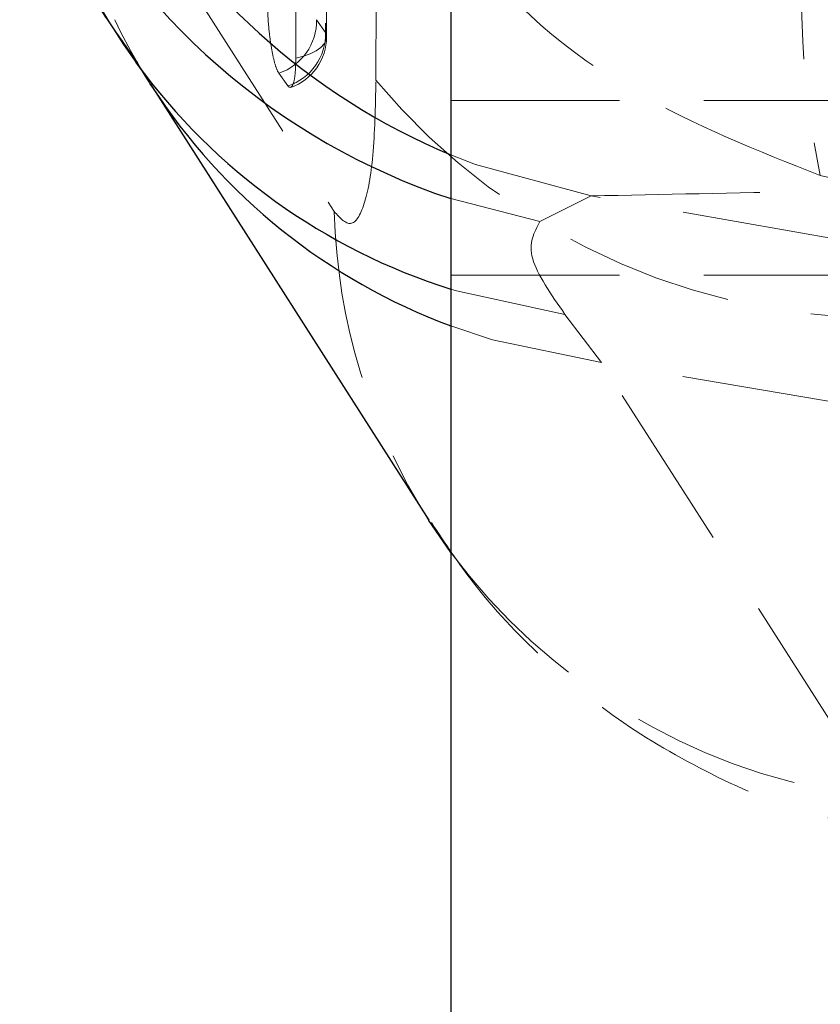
# Model space of a CAD drawing. Header units: millimetres. Extents: x 31 to 337, y 71 to 279.
# Tile 13 of 28: x 314.75 to 320.78, y 213.18 to 220.59. Entities that reach past the tile are written whole.
import ezdxf

# ---------------------------------------------------------------- set-up
doc = ezdxf.new("R2010")
doc.units = ezdxf.units.MM
doc.linetypes.add('HIDDEN', pattern=[1.905, 1.27, -0.635])

msp = doc.modelspace()

# ---------------------------------------------------------------- linework, layer by layer
at = {"color": 7, "linetype": 'Continuous', "lineweight": 25}
for p, q in [((317.9997, 230.2603), (317.9997, 197.1103)), ((315.7389, 220.109), (317.8335, 216.8265)), ((317.9997, 216.5834), (317.834, 216.8248))]:
    msp.add_line(p, q, dxfattribs=at)
at = {"color": 7, "linetype": 'HIDDEN', "lineweight": 18}
for p, q in [((317.4365, 220.1383), (317.4377, 225.6227)), ((317.0574, 220.4984), (316.9889, 220.5947)), ((316.7047, 220.192), (316.7733, 220.0956)), ((317.9997, 219.9869), (320.9997, 219.9869)), ((320.9997, 219.3717), (320.7828, 219.4215)), ((318.6713, 219.0744), (317.9997, 219.2476)), ((318.6713, 219.0744), (319.0564, 219.2675)), ((320.9997, 218.9249), (319.0564, 219.2675)), ((317.9997, 218.6705), (320.9997, 218.6705)), ((319.1345, 218.0123), (318.8599, 218.3753)), ((320.9997, 217.6946), (319.1345, 218.0123)), ((320.9997, 215.0896), (319.1345, 218.0123))]:
    msp.add_line(p, q, dxfattribs=at)
at = {"color": 7, "linetype": 'HIDDEN', "lineweight": 18, "flags": 128}
for points in [[(317.0564, 228.1874), (317.0565, 227.4566), (317.0569, 224.5336), (317.0574, 220.4984)], [(317.0644, 220.4657), (317.0637, 225.8481), (317.0634, 228.1548)], [(316.8322, 220.3058), (316.8321, 221.0365), (316.8317, 223.9596), (316.8311, 227.9948)], [(315.0277, 222.4325), (316.8761, 219.535), (317.1221, 219.1493)], [(317.0574, 220.4984), (317.0643, 220.4695), (317.0602, 220.4405), (317.0454, 220.4122), (317.0201, 220.3853), (316.9851, 220.3606), (316.9413, 220.3388), (316.8899, 220.3203), (316.8322, 220.3058)], [(319.0564, 219.2675), (318.1855, 219.5045), (317.9997, 219.5777)], [(318.8599, 218.3753), (318.0426, 218.5526), (317.9997, 218.566)], [(319.1345, 218.0123), (318.3136, 218.1831), (317.9997, 218.289)]]:
    msp.add_lwpolyline(points, dxfattribs=at)
at = {"color": 7, "linetype": 'HIDDEN', "lineweight": 18}
for centre, radius, start, end in [((327.2506, 220.7863), 6.6102, 156.72895, 191.91549), ((319.3982, 222.991), 4.6476, 181.87744, 215.91422), ((319.575, 222.5527), 4.5489, 181.5138, 212.69882), ((316.5729, 220.5866), 0.4161, 288.47522, 1.12025), ((316.6414, 220.4902), 0.4161, 288.47619, 1.12084), ((316.6584, 220.4657), 0.406, 289.72675, 0.00738), ((321.2557, 223.317), 4.9689, 219.77072, 273.31785), ((321.6692, 219.2706), 4.5487, 181.52855, 212.52719), ((321.7371, 219.362), 4.6572, 216.62831, 260.88861)]:
    msp.add_arc(centre, radius, start, end, dxfattribs=at)
at = {"color": 8, "linetype": 'Continuous', "lineweight": 25}
for centre, radius, start, end in [((319.6129, 224.105), 5.1183, 206.1268, 251.62747), ((319.9511, 224.2521), 5.0653, 208.49427, 247.34074), ((319.4009, 223.0138), 4.6633, 216.12195, 252.513), ((319.6006, 222.5934), 4.5925, 212.95366, 249.59818)]:
    msp.add_arc(centre, radius, start, end, dxfattribs=at)
at = {"color": 7, "linetype": 'HIDDEN', "lineweight": 18}
for points, knots in [([(322.8621, 219.8062), (322.4141, 220.2386), (321.5083, 221.1127), (320.1666, 222.48), (318.985, 223.7346), (318.2974, 224.496), (317.9997, 224.8257)], [0, 0, 0, 0, 0.281114, 0.568324, 0.8131, 1, 1, 1, 1]), ([(320.7828, 219.4215), (320.3092, 219.6085), (319.309, 220.0035), (318.3434, 220.7758), (318.0413, 221.3556), (317.9997, 221.4356)], [0, 0, 0, 0, 0.436703, 0.922281, 1, 1, 1, 1]), ([(316.6189, 220.7386), (316.6197, 220.6985), (316.6212, 220.6168), (316.6333, 220.4835), (316.6515, 220.3597), (316.6743, 220.2597), (316.6928, 220.2102), (316.7028, 220.1949), (316.7047, 220.192)], [0, 0, 0, 0, 0.185506, 0.37748, 0.569453, 0.761416, 0.953386, 1, 1, 1, 1]), ([(316.7986, 220.0854), (316.805, 220.095), (316.8178, 220.1142), (316.8298, 220.1936), (316.8314, 220.2686), (316.8322, 220.3058)], [0, 0, 0, 0, 0.3349396, 0.6698767, 1, 1, 1, 1]), ([(317.1221, 219.1493), (317.1645, 219.1026), (317.2495, 219.0093), (317.3517, 219.1723), (317.4227, 219.5451), (317.4318, 219.9374), (317.4365, 220.1383)], [0, 0, 0, 0, 0.253417, 0.507372, 0.747645, 1, 1, 1, 1]), ([(316.7733, 220.0956), (316.7742, 220.0943), (316.7817, 220.0842), (316.7885, 220.0855), (316.7944, 220.0866)], [0, 0, 0, 0, 0.127832, 1, 1, 1, 1]), ([(319.0564, 219.2675), (319.5982, 219.2792), (320.2362, 219.293), (320.8997, 219.3022), (320.9997, 219.3036)], [0, 0, 0, 0, 0.849331, 1, 1, 1, 1]), ([(318.8599, 218.3753), (318.7546, 218.527), (318.5406, 218.8353), (318.6273, 218.9939), (318.6713, 219.0744)], [0, 0, 0, 0, 0.49225, 1, 1, 1, 1]), ([(317.8543, 216.8075), (317.9559, 216.6541), (318.1959, 216.2919), (318.6815, 215.7773), (319.2965, 215.2764), (320.0063, 214.8766), (320.5846, 214.6312), (320.9286, 214.5665), (320.9997, 214.5532)], [0, 0, 0, 0, 0.141457, 0.334047, 0.532991, 0.737471, 0.945805, 1, 1, 1, 1])]:
    msp.add_open_spline(points, degree=3, knots=knots, dxfattribs=at)
at = {"color": 7, "linetype": 'Continuous', "lineweight": 25}
for points, knots in [([(314.7792, 221.8716), (314.8684, 221.6504), (315.052, 221.1945), (315.3523, 220.6678), (315.5597, 220.3824), (315.6413, 220.2701)], [0, 0, 0, 0, 0.363669, 0.749449, 1, 1, 1, 1]), ([(315.627, 220.2728), (315.6409, 220.2544), (315.6686, 220.2177), (315.7188, 220.1363), (315.7437, 220.0958)], [0, 0, 0, 0, 0.503202, 1, 1, 1, 1])]:
    msp.add_open_spline(points, degree=3, knots=knots, dxfattribs=at)

doc.saveas('drawing.dxf')
